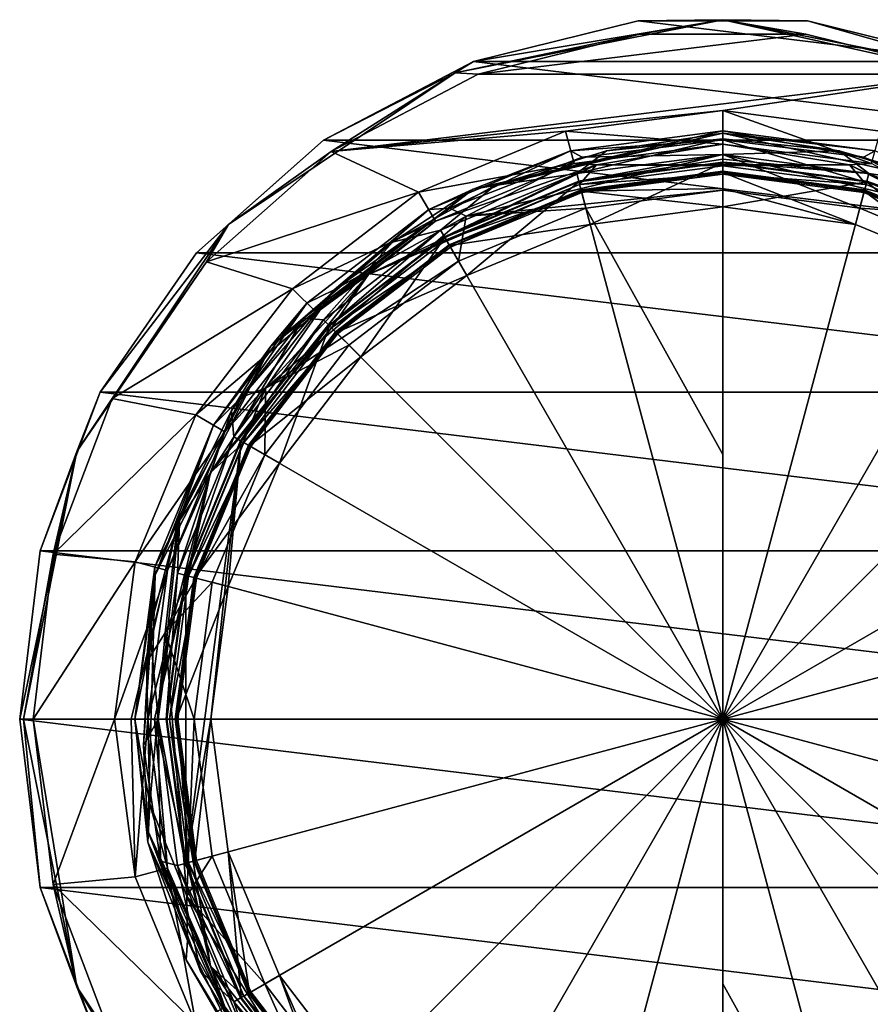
# Model space of a CAD drawing. Header units: metres. Extents: x -26 to 26, y -129 to 26.
# Tile 36 of 37: x -26 to 5, y -11 to 26. Entities that reach past the tile are written whole.
import ezdxf

# ---------------------------------------------------------------- set-up
doc = ezdxf.new("R2010")
doc.units = ezdxf.units.M
doc.layers.add('solid_509435_S', color=7, linetype='CONTINUOUS')

msp = doc.modelspace()

# ---------------------------------------------------------------- linework, layer by layer
at = {"layer": 'solid_509435_S'}
for points in [[(-9.893726, 23.885569, -0.146447), (-3.073686, 25.314075), (0, 25.853554, -0.146447)], [(-9.893726, 23.885569, -0.146447), (0, 25.853554, -0.146447), (-9.219727, 24.310423, -0.5)], [(0, 25.853554, -0.146447), (-3.133954, 25.810431, -0.5), (-9.219727, 24.310423, -0.5)], [(0, 25.853554, -0.146447), (3.133954, 25.810431, -0.5), (-3.133954, 25.810431, -0.5)], [(0, 25.853554, -0.146447), (-3.073686, 25.314075), (3.073686, 25.314075)], [(0, 25.853554, -0.146447), (3.073686, 25.314075), (9.042426, 23.842913)], [(0, 25.853554, -0.146447), (9.042426, 23.842913), (9.893726, 23.885569, -0.146447)], [(0, 25.853554, -0.146447), (9.893726, 23.885569, -0.146447), (3.133954, 25.810431, -0.5)], [(-9.219728, 24.310423, -3), (-3.133954, 25.810431, -3), (9.219728, 24.310423, -3)], [(-3.133954, 25.810431, -0.5), (-3.133954, 25.810431, -3), (-9.219728, 24.310423, -3)], [(-9.219727, 24.310423, -0.5), (-3.133954, 25.810431, -0.5), (-9.219728, 24.310423, -3)], [(-3.133954, 25.810431, -3), (3.133954, 25.810431, -3), (9.219728, 24.310423, -3)], [(3.133954, 25.810431, -0.5), (3.133954, 25.810431, -3), (-3.133954, 25.810431, -3)], [(-3.133954, 25.810431, -0.5), (3.133954, 25.810431, -0.5), (-3.133954, 25.810431, -3)], [(9.219727, 24.310423, -0.5), (9.219728, 24.310423, -3), (3.133954, 25.810431, -3)], [(3.133954, 25.810431, -0.5), (9.219727, 24.310423, -0.5), (3.133954, 25.810431, -3)], [(9.893726, 23.885569, -0.146447), (9.219727, 24.310423, -0.5), (3.133954, 25.810431, -0.5)], [(-9.893726, 23.885569, -0.146447), (-9.042426, 23.842913), (-3.073686, 25.314075)], [(3.073686, 25.314075), (-3.073686, 25.314075), (-9.042426, 23.842913)], [(9.042426, 23.842913), (3.073686, 25.314075), (-9.042426, 23.842913)], [(-14.769684, 21.397581, -3), (-9.219728, 24.310423, -3), (14.769684, 21.397581, -3)], [(-9.219727, 24.310423, -0.5), (-9.219728, 24.310423, -3), (-14.769684, 21.397581, -3)], [(-14.769684, 21.397581, -0.5), (-9.219727, 24.310423, -0.5), (-14.769684, 21.397581, -3)], [(-9.893726, 23.885569, -0.146447), (-9.219727, 24.310423, -0.5), (-14.769684, 21.397581, -0.5)], [(-9.219728, 24.310423, -3), (9.219728, 24.310423, -3), (14.769684, 21.397581, -3)], [(-18.281223, 18.281223, -0.146447), (-14.485654, 20.986086), (-9.893726, 23.885569, -0.146447)], [(-18.281223, 18.281223, -0.146447), (-9.893726, 23.885569, -0.146447), (-14.769684, 21.397581, -0.5)], [(-9.893726, 23.885569, -0.146447), (-14.485654, 20.986086), (-9.042426, 23.842913)], [(9.042426, 23.842913), (-14.485654, 20.986086), (0, 22.5)], [(9.042426, 23.842913), (-9.042426, 23.842913), (-14.485654, 20.986086)], [(9.042426, 23.842913), (0, 22.5), (5.823429, 21.733332)], [(-14.485654, 20.986086), (-5.823429, 21.733332), (0, 22.5)], [(0, 22.5), (-5.823429, 21.733332), (0, 21.25732, 134.537384)], [(0, 22.5), (0, 21.25732, 134.537384), (5.5018, 20.532995, 134.537384)], [(5.823429, 21.733332), (0, 22.5), (5.5018, 20.532995, 134.537384)], [(-14.485654, 20.986086), (-11.25, 19.485571), (-5.823429, 21.733332)], [(-5.823429, 21.733332), (-11.25, 19.485571), (-5.5018, 20.532995, 134.537384)], [(-9.236371, 19.592272, 138.118881), (-5.628569, 21.006104, 138.33287), (0, 21.747118, 138.33287)], [(-9.236371, 19.592272, 138.118881), (0, 21.747118, 138.33287), (-0.000029, 21.660278, 138.118881)], [(-8.431743, 19.720173, 138.029999), (-9.236371, 19.592272, 138.118881), (-0.000029, 21.660278, 138.118881)], [(-4.303928, 21.010847, 138.029999), (-8.431743, 19.720173, 138.029999), (-0.000029, 21.660278, 138.118881)], [(-5.823429, 21.733332), (-5.5018, 20.532995, 134.537384), (0, 21.25732, 134.537384)], [(0, 21.417706, 172.686035), (0, 21.747118, 138.33287), (-5.628569, 21.006104, 138.33287)], [(-0.001097, 21.447132, 138.029999), (-4.303928, 21.010847, 138.029999), (-0.000029, 21.660278, 138.118881)], [(4.30178, 21.011288, 138.029999), (-0.001097, 21.447132, 138.029999), (-0.000029, 21.660278, 138.118881)], [(-0.000029, 21.660278, 138.118881), (0, 21.747118, 138.33287), (5.628569, 21.006104, 138.33287)], [(-0.000029, 21.660278, 138.118881), (5.628569, 21.006104, 138.33287), (9.236319, 19.592297, 138.118881)], [(4.30178, 21.011288, 138.029999), (-0.000029, 21.660278, 138.118881), (9.236319, 19.592297, 138.118881)], [(5.201719, 20.776434, 172.686035), (5.628569, 21.006104, 138.33287), (0, 21.747118, 138.33287)], [(0, 21.417706, 172.686035), (5.201719, 20.776434, 172.686035), (0, 21.747118, 138.33287)], [(-19.461279, 17.24119, -3), (-14.769684, 21.397581, -3), (19.461279, 17.24119, -3)], [(-14.769684, 21.397581, -0.5), (-14.769684, 21.397581, -3), (-19.461279, 17.24119, -3)], [(-19.461279, 17.24119, -0.5), (-14.769684, 21.397581, -0.5), (-19.461279, 17.24119, -3)], [(-18.281223, 18.281223, -0.146447), (-14.769684, 21.397581, -0.5), (-19.461279, 17.24119, -0.5)], [(-14.769684, 21.397581, -3), (14.769684, 21.397581, -3), (19.461279, 17.24119, -3)], [(-5.201721, 20.776434, 172.686035), (0, 21.417706, 172.686035), (-5.628569, 21.006104, 138.33287)], [(-4.677484, 20.493397, 135.098297), (0, 21.25732, 134.537384), (-5.5018, 20.532995, 134.537384)], [(-5.403112, 20.164734, 138.029999), (-4.303928, 21.010847, 138.029999), (-0.001097, 21.447132, 138.029999)], [(0, 20.876066, 138.029999), (-5.403112, 20.164734, 138.029999), (-0.001097, 21.447132, 138.029999)], [(0, 20.872892, 174.038971), (0, 21.417706, 172.686035), (-5.201721, 20.776434, 172.686035)], [(-4.677484, 20.493397, 135.098297), (4.677484, 20.493397, 135.098297), (0, 21.25732, 134.537384)], [(0, 20.876066, 138.029999), (-0.001097, 21.447132, 138.029999), (4.30178, 21.011288, 138.029999)], [(9.49642, 18.587513, 174.038971), (5.201719, 20.776434, 172.686035), (0, 21.417706, 172.686035)], [(0, 20.872892, 174.038971), (9.49642, 18.587513, 174.038971), (0, 21.417706, 172.686035)], [(4.677484, 20.493397, 135.098297), (5.5018, 20.532995, 134.537384), (0, 21.25732, 134.537384)], [(-14.485654, 20.986086), (-19.087027, 16.909624), (-11.25, 19.485571)], [(-18.281223, 18.281223, -0.146447), (-19.087027, 16.909624), (-14.485654, 20.986086)], [(-10.091949, 18.89102, 172.686035), (-5.628569, 21.006104, 138.33287), (-10.873559, 18.833557, 138.33287)], [(-9.236371, 19.592272, 138.118881), (-10.873559, 18.833557, 138.33287), (-5.628569, 21.006104, 138.33287)], [(-10.091949, 18.89102, 172.686035), (-5.201721, 20.776434, 172.686035), (-5.628569, 21.006104, 138.33287)], [(-9.496467, 18.58749, 174.038971), (-5.201721, 20.776434, 172.686035), (-10.091949, 18.89102, 172.686035)], [(-9.496467, 18.58749, 174.038971), (0, 20.872892, 174.038971), (-5.201721, 20.776434, 172.686035)], [(-9.496467, 18.58749, 174.038971), (0, 19.554241, 174.662201), (0, 20.872892, 174.038971)], [(-5.403112, 20.164734, 138.029999), (-8.431743, 19.720173, 138.029999), (-4.303928, 21.010847, 138.029999)], [(0, 20.876066, 138.029999), (-5.328486, 19.886179, 138.247314), (-5.403112, 20.164734, 138.029999)], [(0, 20.695522, 138.090408), (-5.328486, 19.886179, 138.247314), (0, 20.876066, 138.029999)], [(5.403112, 20.164734, 138.029999), (0, 20.876066, 138.029999), (4.30178, 21.011288, 138.029999)], [(0, 20.695522, 138.090408), (0, 20.876066, 138.029999), (5.403112, 20.164734, 138.029999)], [(5.06101, 18.887947, 174.662201), (9.49642, 18.587513, 174.038971), (0, 20.872892, 174.038971)], [(0, 19.554241, 174.662201), (5.06101, 18.887947, 174.662201), (0, 20.872892, 174.038971)], [(8.429726, 19.721035, 138.029999), (4.30178, 21.011288, 138.029999), (9.236319, 19.592297, 138.118881)], [(5.403112, 20.164734, 138.029999), (4.30178, 21.011288, 138.029999), (8.429726, 19.721035, 138.029999)], [(5.201719, 20.776434, 172.686035), (10.091948, 18.891022, 172.686035), (5.628569, 21.006104, 138.33287)], [(9.49642, 18.587513, 174.038971), (10.091948, 18.891022, 172.686035), (5.201719, 20.776434, 172.686035)], [(-13.106019, 16.434427, 135.098297), (-5.294755, 19.760286, 135.330002), (-4.677484, 20.493397, 135.098297)], [(-13.106019, 16.434427, 135.098297), (-4.677484, 20.493397, 135.098297), (-10.62866, 18.40938, 134.537384)], [(-11.25, 19.485571), (-10.62866, 18.40938, 134.537384), (-5.5018, 20.532995, 134.537384)], [(-4.677484, 20.493397, 135.098297), (-5.5018, 20.532995, 134.537384), (-10.62866, 18.40938, 134.537384)], [(0, 20.695522, 138.090408), (0, 20.587688, 138.247314), (-5.328486, 19.886179, 138.247314)], [(-5.328486, 19.886179, 138.247314), (0, 20.587688, 138.247314), (-5.322134, 19.86248, 138.33287)], [(0, 20.587688, 138.247314), (0, 20.563152, 138.33287), (-5.322134, 19.86248, 138.33287)], [(-5.322134, 19.86248, 138.33287), (0, 20.563152, 138.33287), (-4.900824, 18.290123, 138.33287)], [(-4.677484, 20.493397, 135.098297), (-5.294755, 19.760286, 135.330002), (0, 20.457355, 135.330002)], [(0, 20.15, 135.330002), (0, 20.457355, 135.330002), (-5.294755, 19.760286, 135.330002)], [(0, 20.563152, 138.33287), (0, 18.935329, 138.33287), (-4.900824, 18.290123, 138.33287)], [(-4.677484, 20.493397, 135.098297), (0, 20.457355, 135.330002), (4.677484, 20.493397, 135.098297)], [(0, 20.695522, 138.090408), (5.403112, 20.164734, 138.029999), (0, 20.587688, 138.247314)], [(0, 20.587688, 138.247314), (5.328486, 19.886179, 138.247314), (0, 20.563152, 138.33287)], [(5.403112, 20.164734, 138.029999), (5.328486, 19.886179, 138.247314), (0, 20.587688, 138.247314)], [(0, 20.563152, 138.33287), (5.322135, 19.86248, 138.33287), (0, 18.935329, 138.33287)], [(5.328486, 19.886179, 138.247314), (5.322135, 19.86248, 138.33287), (0, 20.563152, 138.33287)], [(4.677484, 20.493397, 135.098297), (0, 20.457355, 135.330002), (5.294755, 19.760286, 135.330002)], [(0, 20.15, 135.330002), (5.294755, 19.760286, 135.330002), (0, 20.457355, 135.330002)], [(4.677484, 20.493397, 135.098297), (13.106019, 16.434427, 135.098297), (5.5018, 20.532995, 134.537384)], [(4.677484, 20.493397, 135.098297), (5.294755, 19.760286, 135.330002), (10.228681, 17.716587, 135.330002)], [(4.677484, 20.493397, 135.098297), (10.228681, 17.716587, 135.330002), (13.106019, 16.434427, 135.098297)], [(-5.403112, 20.164734, 138.029999), (-10.293844, 17.82946, 138.247314), (-10.438025, 18.079208, 138.029999)], [(-5.403112, 20.164734, 138.029999), (-10.438025, 18.079208, 138.029999), (-8.431743, 19.720173, 138.029999)], [(-5.403112, 20.164734, 138.029999), (-5.328486, 19.886179, 138.247314), (-10.293844, 17.82946, 138.247314)], [(-5.215203, 19.463406, 135.330002), (0, 20.15, 135.330002), (-5.294755, 19.760286, 135.330002)], [(0, 20.25, 135.429993), (-5.215203, 19.463406, 135.330002), (-5.241086, 19.559998, 135.429993)], [(0, 20.25, 135.569992), (0, 20.25, 135.429993), (-5.241086, 19.559998, 135.429993)], [(-5.241086, 19.559998, 135.569992), (0, 20.25, 135.569992), (-5.241086, 19.559998, 135.429993)], [(0, 20.240267, 135.668167), (0, 20.25, 135.569992), (-5.241086, 19.559998, 135.569992)], [(0, 20.240267, 135.668167), (-5.241086, 19.559998, 135.569992), (0, 20.211449, 135.762512)], [(-5.241086, 19.559998, 135.569992), (-5.231108, 19.52276, 135.762512), (0, 20.211449, 135.762512)], [(0, 19.615536, 137.068619), (0, 20.211449, 135.762512), (-5.231108, 19.52276, 135.762512)], [(0, 20.220711, 135.359283), (-5.215203, 19.463406, 135.330002), (0, 20.25, 135.429993)], [(0, 20.220711, 135.359283), (0, 20.15, 135.330002), (-5.215203, 19.463406, 135.330002)], [(5.241086, 19.559998, 135.569992), (0, 20.25, 135.569992), (5.231108, 19.52276, 135.762512)], [(0, 20.240267, 135.668167), (5.231108, 19.52276, 135.762512), (0, 20.25, 135.569992)], [(5.241086, 19.559998, 135.569992), (0, 20.25, 135.429993), (0, 20.25, 135.569992)], [(5.241086, 19.559998, 135.569992), (5.241086, 19.559998, 135.429993), (0, 20.25, 135.429993)], [(0, 20.220711, 135.359283), (0, 20.25, 135.429993), (5.241086, 19.559998, 135.429993)], [(0, 20.240267, 135.668167), (0, 20.211449, 135.762512), (5.231108, 19.52276, 135.762512)], [(0, 20.220711, 135.359283), (5.241086, 19.559998, 135.429993), (0, 20.15, 135.330002)], [(4.900824, 18.290123, 138.33287), (0, 20.211449, 135.762512), (0, 19.615536, 137.068619)], [(5.231108, 19.52276, 135.762512), (0, 20.211449, 135.762512), (4.900824, 18.290123, 138.33287)], [(0, 20.15, 135.330002), (5.215203, 19.463406, 135.330002), (5.294755, 19.760286, 135.330002)], [(5.241086, 19.559998, 135.429993), (5.215203, 19.463406, 135.330002), (0, 20.15, 135.330002)], [(10.438025, 18.079208, 138.029999), (5.328486, 19.886179, 138.247314), (5.403112, 20.164734, 138.029999)], [(10.438025, 18.079208, 138.029999), (5.403112, 20.164734, 138.029999), (8.429726, 19.721035, 138.029999)], [(-13.106019, 16.434427, 135.098297), (-10.228681, 17.716587, 135.330002), (-5.294755, 19.760286, 135.330002)], [(-8.431743, 19.720173, 138.029999), (-12.216686, 17.627594, 138.029999), (-9.236371, 19.592272, 138.118881)], [(-10.438025, 18.079208, 138.029999), (-12.216686, 17.627594, 138.029999), (-8.431743, 19.720173, 138.029999)], [(-10.293844, 17.82946, 138.247314), (-5.328486, 19.886179, 138.247314), (-10.281576, 17.808212, 138.33287)], [(-5.328486, 19.886179, 138.247314), (-5.322134, 19.86248, 138.33287), (-10.281576, 17.808212, 138.33287)], [(-10.281576, 17.808212, 138.33287), (-5.322134, 19.86248, 138.33287), (-9.467665, 16.398476, 138.33287)], [(-5.215203, 19.463406, 135.330002), (-5.294755, 19.760286, 135.330002), (-10.228681, 17.716587, 135.330002)], [(-5.322134, 19.86248, 138.33287), (-4.900824, 18.290123, 138.33287), (-9.467665, 16.398476, 138.33287)], [(5.322135, 19.86248, 138.33287), (4.900824, 18.290123, 138.33287), (0, 18.935329, 138.33287)], [(5.322135, 19.86248, 138.33287), (9.467665, 16.398476, 138.33287), (4.900824, 18.290123, 138.33287)], [(5.215203, 19.463406, 135.330002), (10.228681, 17.716587, 135.330002), (5.294755, 19.760286, 135.330002)], [(5.328486, 19.886179, 138.247314), (10.293844, 17.82946, 138.247314), (5.322135, 19.86248, 138.33287)], [(5.322135, 19.86248, 138.33287), (10.281575, 17.808212, 138.33287), (9.467665, 16.398476, 138.33287)], [(10.293844, 17.82946, 138.247314), (10.281575, 17.808212, 138.33287), (5.322135, 19.86248, 138.33287)], [(10.438025, 18.079208, 138.029999), (10.293844, 17.82946, 138.247314), (5.328486, 19.886179, 138.247314)], [(-19.087027, 16.909624), (-15.909903, 15.909903), (-11.25, 19.485571)], [(-16.709045, 13.783158, 138.118881), (-10.873559, 18.833557, 138.33287), (-9.236371, 19.592272, 138.118881)], [(-15.504849, 14.818203, 138.029999), (-16.709045, 13.783158, 138.118881), (-9.236371, 19.592272, 138.118881)], [(-11.25, 19.485571), (-15.909903, 15.909903), (-10.62866, 18.40938, 134.537384)], [(-12.216686, 17.627594, 138.029999), (-15.504849, 14.818203, 138.029999), (-9.236371, 19.592272, 138.118881)], [(-10.075, 17.450413, 135.330002), (-5.215203, 19.463406, 135.330002), (-10.228681, 17.716587, 135.330002)], [(-5.241086, 19.559998, 135.429993), (-10.075, 17.450413, 135.330002), (-10.125, 17.537014, 135.429993)], [(-10.125, 17.537014, 135.569992), (-5.231108, 19.52276, 135.762512), (-5.241086, 19.559998, 135.569992)], [(-5.241086, 19.559998, 135.569992), (-5.241086, 19.559998, 135.429993), (-10.125, 17.537014, 135.429993)], [(-10.125, 17.537014, 135.569992), (-5.241086, 19.559998, 135.569992), (-10.125, 17.537014, 135.429993)], [(-10.125, 17.537014, 135.569992), (-10.105724, 17.503628, 135.762512), (-5.231108, 19.52276, 135.762512)], [(-5.231108, 19.52276, 135.762512), (-10.105724, 17.503628, 135.762512), (-4.900824, 18.290123, 138.33287)], [(-5.241086, 19.559998, 135.429993), (-5.215203, 19.463406, 135.330002), (-10.075, 17.450413, 135.330002)], [(-5.06101, 18.887947, 174.662201), (0, 19.554241, 174.662201), (-9.496467, 18.58749, 174.038971)], [(0, 19.615536, 137.068619), (-5.231108, 19.52276, 135.762512), (0, 18.935329, 138.33287)], [(-5.231108, 19.52276, 135.762512), (-4.900824, 18.290123, 138.33287), (0, 18.935329, 138.33287)], [(0, 9.782821, 175.16301), (0, 19.554241, 174.662201), (-5.06101, 18.887947, 174.662201)], [(4.900824, 18.290123, 138.33287), (0, 19.615536, 137.068619), (0, 18.935329, 138.33287)], [(0, 0, 175.330002), (5.06101, 18.887947, 174.662201), (0, 19.554241, 174.662201)], [(0, 0, 175.330002), (0, 19.554241, 174.662201), (0, 9.782821, 175.16301)], [(5.231108, 19.52276, 135.762512), (4.900824, 18.290123, 138.33287), (9.467665, 16.398476, 138.33287)], [(10.125, 17.537014, 135.429993), (5.215203, 19.463406, 135.330002), (5.241086, 19.559998, 135.429993)], [(5.215203, 19.463406, 135.330002), (10.075, 17.450413, 135.330002), (10.228681, 17.716587, 135.330002)], [(10.125, 17.537014, 135.429993), (10.075, 17.450413, 135.330002), (5.215203, 19.463406, 135.330002)], [(5.241086, 19.559998, 135.569992), (5.231108, 19.52276, 135.762512), (10.105724, 17.503628, 135.762512)], [(10.105724, 17.503628, 135.762512), (5.231108, 19.52276, 135.762512), (9.467665, 16.398476, 138.33287)], [(5.241086, 19.559998, 135.569992), (10.105724, 17.503628, 135.762512), (10.125, 17.537014, 135.569992)], [(10.125, 17.537014, 135.569992), (10.125, 17.537014, 135.429993), (5.241086, 19.559998, 135.429993)], [(5.241086, 19.559998, 135.569992), (10.125, 17.537014, 135.569992), (5.241086, 19.559998, 135.429993)], [(-16.91337, 12.231745, 174.038971), (-9.496467, 18.58749, 174.038971), (-14.37785, 15.874367, 172.686035)], [(-9.777121, 16.934469, 174.662201), (-9.496467, 18.58749, 174.038971), (-16.91337, 12.231745, 174.038971)], [(-16.709045, 13.783158, 138.118881), (-15.377535, 15.377535, 138.33287), (-10.873559, 18.833557, 138.33287)], [(-14.37785, 15.874367, 172.686035), (-10.873559, 18.833557, 138.33287), (-15.377535, 15.377535, 138.33287)], [(-14.37785, 15.874367, 172.686035), (-10.091949, 18.89102, 172.686035), (-10.873559, 18.833557, 138.33287)], [(-9.496467, 18.58749, 174.038971), (-10.091949, 18.89102, 172.686035), (-14.37785, 15.874367, 172.686035)], [(-9.777121, 16.934469, 174.662201), (-5.06101, 18.887947, 174.662201), (-9.496467, 18.58749, 174.038971)], [(0, 0, 175.330002), (-5.06101, 18.887947, 174.662201), (-9.777121, 16.934469, 174.662201)], [(0, 0, 175.330002), (0, 9.782821, 175.16301), (-5.06101, 18.887947, 174.662201)], [(0, 0, 175.330002), (9.777121, 16.934469, 174.662201), (5.06101, 18.887947, 174.662201)], [(5.06101, 18.887947, 174.662201), (9.777121, 16.934469, 174.662201), (9.49642, 18.587513, 174.038971)], [(-23.885569, 9.893726, -0.146447), (-19.087027, 16.909624), (-18.281223, 18.281223, -0.146447)], [(-23.885569, 9.893726, -0.146447), (-18.281223, 18.281223, -0.146447), (-23.021856, 12.082803, -0.5)], [(-18.281223, 18.281223, -0.146447), (-19.461279, 17.24119, -0.5), (-23.021856, 12.082803, -0.5)], [(-15.909903, 15.909903), (-15.031196, 15.031196, 134.537384), (-10.62866, 18.40938, 134.537384)], [(-13.106019, 16.434427, 135.098297), (-10.62866, 18.40938, 134.537384), (-15.031196, 15.031196, 134.537384)], [(-10.105724, 17.503628, 135.762512), (-9.467665, 16.398476, 138.33287), (-4.900824, 18.290123, 138.33287)], [(-10.438025, 18.079208, 138.029999), (-14.557693, 14.557693, 138.247314), (-14.761604, 14.761612, 138.029999)], [(-10.438025, 18.079208, 138.029999), (-14.761604, 14.761612, 138.029999), (-12.216686, 17.627594, 138.029999)], [(-10.438025, 18.079208, 138.029999), (-10.293844, 17.82946, 138.247314), (-14.557693, 14.557693, 138.247314)], [(-14.761604, 14.761612, 138.029999), (-15.504849, 14.818203, 138.029999), (-12.216686, 17.627594, 138.029999)], [(-14.557693, 14.557693, 138.247314), (-10.293844, 17.82946, 138.247314), (-14.540343, 14.540344, 138.33287)], [(-10.293844, 17.82946, 138.247314), (-10.281576, 17.808212, 138.33287), (-14.540343, 14.540344, 138.33287)], [(-14.540343, 14.540344, 138.33287), (-10.281576, 17.808212, 138.33287), (-13.3893, 13.389299, 138.33287)], [(-10.075, 17.450413, 135.330002), (-10.228681, 17.716587, 135.330002), (-14.46554, 14.465529, 135.330002)], [(-13.106019, 16.434427, 135.098297), (-14.46554, 14.465529, 135.330002), (-10.228681, 17.716587, 135.330002)], [(-10.125, 17.537014, 135.429993), (-14.248201, 14.248202, 135.330002), (-14.318913, 14.318913, 135.429993)], [(-14.318913, 14.318913, 135.569992), (-10.105724, 17.503628, 135.762512), (-10.125, 17.537014, 135.569992)], [(-10.125, 17.537014, 135.569992), (-10.125, 17.537014, 135.429993), (-14.318913, 14.318913, 135.429993)], [(-14.318913, 14.318913, 135.569992), (-10.125, 17.537014, 135.569992), (-14.318913, 14.318913, 135.429993)], [(-14.318913, 14.318913, 135.569992), (-14.291653, 14.291653, 135.762512), (-10.105724, 17.503628, 135.762512)], [(-10.105724, 17.503628, 135.762512), (-14.291653, 14.291653, 135.762512), (-9.467665, 16.398476, 138.33287)], [(-10.125, 17.537014, 135.429993), (-10.075, 17.450413, 135.330002), (-14.248201, 14.248202, 135.330002)], [(-10.281576, 17.808212, 138.33287), (-9.467665, 16.398476, 138.33287), (-13.3893, 13.389299, 138.33287)], [(-23.021856, 12.082803, -3), (-19.461279, 17.24119, -3), (23.021856, 12.082803, -3)], [(-19.461279, 17.24119, -0.5), (-19.461279, 17.24119, -3), (-23.021856, 12.082803, -3)], [(-23.021856, 12.082803, -0.5), (-19.461279, 17.24119, -0.5), (-23.021856, 12.082803, -3)], [(-19.461279, 17.24119, -3), (19.461279, 17.24119, -3), (23.021856, 12.082803, -3)], [(-14.248201, 14.248202, 135.330002), (-10.075, 17.450413, 135.330002), (-14.46554, 14.465529, 135.330002)], [(-23.885569, 9.893726, -0.146447), (-22.579132, 11.850436), (-19.087027, 16.909624)], [(-19.087027, 16.909624), (-22.579132, 11.850436), (-15.909903, 15.909903)], [(-13.826937, 13.826937, 174.662201), (-9.777121, 16.934469, 174.662201), (-16.91337, 12.231745, 174.038971)], [(0, 0, 175.330002), (-9.777121, 16.934469, 174.662201), (-13.826937, 13.826937, 174.662201)], [(0, 0, 175.330002), (13.826937, 13.826937, 174.662201), (9.777121, 16.934469, 174.662201)], [(-18.938745, 9.12042, 135.098297), (-14.46554, 14.465529, 135.330002), (-13.106019, 16.434427, 135.098297)], [(-18.938745, 9.12042, 135.098297), (-13.106019, 16.434427, 135.098297), (-18.40938, 10.62866, 134.537384)], [(-13.106019, 16.434427, 135.098297), (-15.031196, 15.031196, 134.537384), (-18.40938, 10.62866, 134.537384)], [(-14.291653, 14.291653, 135.762512), (-13.3893, 13.389299, 138.33287), (-9.467665, 16.398476, 138.33287)], [(-22.579132, 11.850436), (-19.485573, 11.249999), (-15.909903, 15.909903)], [(-15.909903, 15.909903), (-19.485573, 11.249999), (-15.031196, 15.031196, 134.537384)], [(-17.802769, 11.90712, 172.686035), (-14.37785, 15.874367, 172.686035), (-15.377535, 15.377535, 138.33287)], [(-16.91337, 12.231745, 174.038971), (-14.37785, 15.874367, 172.686035), (-17.802769, 11.90712, 172.686035)], [(-17.802769, 11.90712, 172.686035), (-15.377535, 15.377535, 138.33287), (-18.833557, 10.873559, 138.33287)], [(-16.709045, 13.783158, 138.118881), (-18.833557, 10.873559, 138.33287), (-15.377535, 15.377535, 138.33287)], [(-19.485573, 11.249999), (-18.40938, 10.62866, 134.537384), (-15.031196, 15.031196, 134.537384)], [(-15.504849, 14.818203, 138.029999), (-18.162521, 11.406239, 138.029999), (-16.709045, 13.783158, 138.118881)], [(-18.079201, 10.438038, 138.029999), (-18.162521, 11.406239, 138.029999), (-15.504849, 14.818203, 138.029999)], [(-14.761604, 14.761612, 138.029999), (-18.079201, 10.438038, 138.029999), (-15.504849, 14.818203, 138.029999)], [(-14.761604, 14.761612, 138.029999), (-17.82946, 10.293844, 138.247314), (-18.079201, 10.438038, 138.029999)], [(-14.761604, 14.761612, 138.029999), (-14.557693, 14.557693, 138.247314), (-17.82946, 10.293844, 138.247314)], [(-17.82946, 10.293844, 138.247314), (-14.557693, 14.557693, 138.247314), (-17.80821, 10.281576, 138.33287)], [(-14.557693, 14.557693, 138.247314), (-14.540343, 14.540344, 138.33287), (-17.80821, 10.281576, 138.33287)], [(-18.938745, 9.12042, 135.098297), (-17.716595, 10.22867, 135.330002), (-14.46554, 14.465529, 135.330002)], [(-17.80821, 10.281576, 138.33287), (-14.540343, 14.540344, 138.33287), (-16.398478, 9.467664, 138.33287)], [(-14.248201, 14.248202, 135.330002), (-14.46554, 14.465529, 135.330002), (-17.716595, 10.22867, 135.330002)], [(-17.450411, 10.075001, 135.330002), (-14.248201, 14.248202, 135.330002), (-17.716595, 10.22867, 135.330002)], [(-14.318913, 14.318913, 135.429993), (-17.450411, 10.075001, 135.330002), (-17.537014, 10.125, 135.429993)], [(-17.537014, 10.125, 135.569992), (-14.291653, 14.291653, 135.762512), (-14.318913, 14.318913, 135.569992)], [(-14.318913, 14.318913, 135.569992), (-14.318913, 14.318913, 135.429993), (-17.537014, 10.125, 135.429993)], [(-17.537014, 10.125, 135.569992), (-14.318913, 14.318913, 135.569992), (-17.537014, 10.125, 135.429993)], [(-17.537014, 10.125, 135.569992), (-17.503628, 10.105724, 135.762512), (-14.291653, 14.291653, 135.762512)], [(-14.291653, 14.291653, 135.762512), (-17.503628, 10.105724, 135.762512), (-13.3893, 13.389299, 138.33287)], [(-14.318913, 14.318913, 135.429993), (-14.248201, 14.248202, 135.330002), (-17.450411, 10.075001, 135.330002)], [(-14.540343, 14.540344, 138.33287), (-13.3893, 13.389299, 138.33287), (-16.398478, 9.467664, 138.33287)], [(-20.991161, 5.342177, 138.118881), (-18.833557, 10.873559, 138.33287), (-16.709045, 13.783158, 138.118881)], [(-20.081629, 7.530452, 138.029999), (-20.991161, 5.342177, 138.118881), (-16.709045, 13.783158, 138.118881)], [(-18.162521, 11.406239, 138.029999), (-20.081629, 7.530452, 138.029999), (-16.709045, 13.783158, 138.118881)], [(-16.934469, 9.777121, 174.662201), (-13.826937, 13.826937, 174.662201), (-16.91337, 12.231745, 174.038971)], [(0, 0, 175.330002), (-13.826937, 13.826937, 174.662201), (-16.934469, 9.777121, 174.662201)], [(0, 0, 175.330002), (16.934469, 9.777121, 174.662201), (13.826937, 13.826937, 174.662201)], [(-17.503628, 10.105724, 135.762512), (-16.398478, 9.467664, 138.33287), (-13.3893, 13.389299, 138.33287)], [(-25.244488, 6.222208, -3), (-23.021856, 12.082803, -3), (25.244488, 6.222208, -3)], [(-23.021856, 12.082803, -0.5), (-23.021856, 12.082803, -3), (-25.244488, 6.222208, -3)], [(-25.244488, 6.222208, -0.5), (-23.021856, 12.082803, -0.5), (-25.244488, 6.222208, -3)], [(-23.885569, 9.893726, -0.146447), (-23.021856, 12.082803, -0.5), (-25.244488, 6.222208, -0.5)], [(-23.021856, 12.082803, -3), (23.021856, 12.082803, -3), (25.244488, 6.222208, -3)], [(-20.626535, 3.197457, 174.038971), (-16.91337, 12.231745, 174.038971), (-20.161617, 7.226846, 172.686035)], [(-16.934469, 9.777121, 174.662201), (-16.91337, 12.231745, 174.038971), (-20.626535, 3.197457, 174.038971)], [(-16.91337, 12.231745, 174.038971), (-17.802769, 11.90712, 172.686035), (-20.161617, 7.226846, 172.686035)], [(-22.579132, 11.850436), (-24.759018, 6.102542), (-19.485573, 11.249999)], [(-23.885569, 9.893726, -0.146447), (-24.759018, 6.102542), (-22.579132, 11.850436)], [(-20.161617, 7.226846, 172.686035), (-17.802769, 11.90712, 172.686035), (-18.833557, 10.873559, 138.33287)], [(-20.164732, 5.403125, 138.029999), (-20.081629, 7.530452, 138.029999), (-18.162521, 11.406239, 138.029999)], [(-18.079201, 10.438038, 138.029999), (-20.164732, 5.403125, 138.029999), (-18.162521, 11.406239, 138.029999)], [(-24.759018, 6.102542), (-21.733332, 5.823428), (-19.485573, 11.249999)], [(-19.485573, 11.249999), (-21.733332, 5.823428), (-18.40938, 10.62866, 134.537384)], [(-21.733332, 5.823428), (-20.532995, 5.5018, 134.537384), (-18.40938, 10.62866, 134.537384)], [(-20.161617, 7.226846, 172.686035), (-18.833557, 10.873559, 138.33287), (-21.006104, 5.628569, 138.33287)], [(-20.991161, 5.342177, 138.118881), (-21.006104, 5.628569, 138.33287), (-18.833557, 10.873559, 138.33287)], [(-18.938745, 9.12042, 135.098297), (-18.40938, 10.62866, 134.537384), (-20.532995, 5.5018, 134.537384)], [(-18.079201, 10.438038, 138.029999), (-19.886179, 5.328485, 138.247314), (-20.164732, 5.403125, 138.029999)], [(-18.079201, 10.438038, 138.029999), (-17.82946, 10.293844, 138.247314), (-19.886179, 5.328485, 138.247314)], [(-19.886179, 5.328485, 138.247314), (-17.82946, 10.293844, 138.247314), (-19.862478, 5.322136, 138.33287)], [(-17.82946, 10.293844, 138.247314), (-17.80821, 10.281576, 138.33287), (-19.862478, 5.322136, 138.33287)], [(-19.862478, -5.322135, 138.33287), (-17.80821, 10.281576, 138.33287), (-18.935329, 0, 138.33287)], [(-19.862478, -5.322135, 138.33287), (-19.862478, 5.322136, 138.33287), (-17.80821, 10.281576, 138.33287)], [(-17.450411, 10.075001, 135.330002), (-17.716595, 10.22867, 135.330002), (-19.760292, 5.294738, 135.330002)], [(-18.938745, 9.12042, 135.098297), (-19.760292, 5.294738, 135.330002), (-17.716595, 10.22867, 135.330002)], [(-17.80821, 10.281576, 138.33287), (-18.290125, 4.900824, 138.33287), (-18.935329, 0, 138.33287)], [(-17.80821, 10.281576, 138.33287), (-16.398478, 9.467664, 138.33287), (-18.290125, 4.900824, 138.33287)], [(-23.885569, 9.893726, -0.146447), (-25.244488, 6.222208, -0.5), (-26, 0, -0.5)], [(-23.885569, 9.893726, -0.146447), (-26, 0, -0.5), (-25.853554, 0, -0.146447)], [(-23.885569, 9.893726, -0.146447), (-25.853554, 0, -0.146447), (-24.759018, 6.102542)], [(-19.463406, 5.215204, 135.330002), (-17.450411, 10.075001, 135.330002), (-19.760292, 5.294738, 135.330002)], [(-17.537014, 10.125, 135.429993), (-19.463406, 5.215204, 135.330002), (-19.559998, 5.241086, 135.429993)], [(-19.559998, 5.241086, 135.569992), (-17.503628, 10.105724, 135.762512), (-17.537014, 10.125, 135.569992)], [(-17.537014, 10.125, 135.569992), (-17.537014, 10.125, 135.429993), (-19.559998, 5.241086, 135.429993)], [(-19.559998, 5.241086, 135.569992), (-17.537014, 10.125, 135.569992), (-19.559998, 5.241086, 135.429993)], [(-19.559998, 5.241086, 135.569992), (-19.52276, 5.231108, 135.762512), (-17.503628, 10.105724, 135.762512)], [(-17.503628, 10.105724, 135.762512), (-19.52276, 5.231108, 135.762512), (-16.398478, 9.467664, 138.33287)], [(-17.537014, 10.125, 135.429993), (-17.450411, 10.075001, 135.330002), (-19.463406, 5.215204, 135.330002)], [(-18.887947, 5.06101, 174.662201), (-16.934469, 9.777121, 174.662201), (-20.626535, 3.197457, 174.038971)], [(-19.52276, 5.231108, 135.762512), (-18.290125, 4.900824, 138.33287), (-16.398478, 9.467664, 138.33287)], [(0, 0, 175.330002), (-16.934469, 9.777121, 174.662201), (-18.887947, 5.06101, 174.662201)], [(0, 0, 175.330002), (18.887947, 5.06101, 174.662201), (16.934469, 9.777121, 174.662201)], [(-18.938745, 9.12042, 135.098297), (-20.532995, 5.5018, 134.537384), (-21.25732, 0, 134.537384)], [(-18.938745, 9.12042, 135.098297), (-21.25732, 0, 134.537384), (-21.020422, 0, 135.098297)], [(-18.938745, 9.12042, 135.098297), (-21.020422, 0, 135.098297), (-19.760292, 5.294738, 135.330002)], [(-20.081629, 7.530452, 138.029999), (-21.184132, 3.348446, 138.029999), (-20.991161, 5.342177, 138.118881)], [(-20.876066, 0, 138.029999), (-21.184132, 3.348446, 138.029999), (-20.081629, 7.530452, 138.029999)], [(-20.164732, 5.403125, 138.029999), (-20.876066, 0, 138.029999), (-20.081629, 7.530452, 138.029999)], [(-21.313139, 2.113811, 172.686035), (-20.161617, 7.226846, 172.686035), (-21.006104, 5.628569, 138.33287)], [(-20.626535, 3.197457, 174.038971), (-20.161617, 7.226846, 172.686035), (-21.313139, 2.113811, 172.686035)], [(-25.244488, 6.222208, -3), (26, 0, -3), (-26, 0, -3)], [(-25.244488, 6.222208, -0.5), (-25.244488, 6.222208, -3), (-26, 0, -3)], [(-25.244488, 6.222208, -0.5), (-26, 0, -3), (-26, 0, -0.5)], [(-25.244488, 6.222208, -3), (25.244488, 6.222208, -3), (26, 0, -3)], [(-25.853554, 0, -0.146447), (-25.5, 0), (-24.759018, 6.102542)], [(-24.759018, 6.102542), (-25.5, 0), (-21.733332, 5.823428)], [(-25.5, 0), (-22.5, 0), (-21.733332, 5.823428)], [(-21.733332, 5.823428), (-22.5, 0), (-20.532995, 5.5018, 134.537384)], [(-20.532995, 5.5018, 134.537384), (-22.5, 0), (-21.87866, 0, 67.268692)], [(-20.532995, 5.5018, 134.537384), (-21.87866, 0, 67.268692), (-21.25732, 0, 134.537384)], [(-21.313139, 2.113811, 172.686035), (-21.006104, 5.628569, 138.33287), (-21.747118, 0, 138.33287)], [(-20.991161, 5.342177, 138.118881), (-21.747118, 0, 138.33287), (-21.006104, 5.628569, 138.33287)], [(-21.265053, -4.118883, 138.118881), (-21.747118, 0, 138.33287), (-20.991161, 5.342177, 138.118881)], [(-21.425198, -0.969722, 138.029999), (-21.265053, -4.118883, 138.118881), (-20.991161, 5.342177, 138.118881)], [(-21.184132, 3.348446, 138.029999), (-21.425198, -0.969722, 138.029999), (-20.991161, 5.342177, 138.118881)], [(-21.020422, 0, 135.098297), (-20.457355, 0, 135.330002), (-19.760292, 5.294738, 135.330002)], [(-20.164732, 5.403125, 138.029999), (-20.587688, 0, 138.247314), (-20.876066, 0, 138.029999)], [(-20.164732, 5.403125, 138.029999), (-19.886179, 5.328485, 138.247314), (-20.587688, 0, 138.247314)], [(-20.587688, 0, 138.247314), (-19.886179, 5.328485, 138.247314), (-20.563152, 0, 138.33287)], [(-19.886179, 5.328485, 138.247314), (-19.862478, 5.322136, 138.33287), (-20.563152, 0, 138.33287)], [(-19.862478, -5.322135, 138.33287), (-20.563152, 0, 138.33287), (-19.862478, 5.322136, 138.33287)], [(-19.463406, 5.215204, 135.330002), (-19.760292, 5.294738, 135.330002), (-20.457355, 0, 135.330002)], [(-20.15, 0, 135.330002), (-19.463406, 5.215204, 135.330002), (-20.457355, 0, 135.330002)], [(-19.559998, 5.241086, 135.429993), (-20.15, 0, 135.330002), (-20.25, 0, 135.429993)], [(-20.25, 0, 135.569992), (-19.52276, 5.231108, 135.762512), (-19.559998, 5.241086, 135.569992)], [(-19.559998, 5.241086, 135.569992), (-19.559998, 5.241086, 135.429993), (-20.25, 0, 135.429993)], [(-20.25, 0, 135.569992), (-19.559998, 5.241086, 135.569992), (-20.25, 0, 135.429993)], [(-20.25, 0, 135.569992), (-20.211449, 0, 135.762512), (-19.52276, 5.231108, 135.762512)], [(-19.52276, 5.231108, 135.762512), (-20.211449, 0, 135.762512), (-18.290125, 4.900824, 138.33287)], [(-19.559998, 5.241086, 135.429993), (-19.463406, 5.215204, 135.330002), (-20.15, 0, 135.330002)], [(-19.554241, 0, 174.662201), (-18.887947, 5.06101, 174.662201), (-20.626535, 3.197457, 174.038971)], [(-20.211449, 0, 135.762512), (-18.935329, 0, 138.33287), (-18.290125, 4.900824, 138.33287)], [(0, 0, 175.330002), (-18.887947, 5.06101, 174.662201), (-19.554241, 0, 174.662201)], [(0, 0, 175.330002), (19.554241, 0, 174.662201), (18.887947, 5.06101, 174.662201)], [(-20.876066, 0, 138.029999), (-21.425198, -0.969722, 138.029999), (-21.184132, 3.348446, 138.029999)], [(-20.626535, 3.197457, 174.038971), (-21.313139, 2.113811, 172.686035), (-21.188379, -3.125804, 172.686035)], [(-19.822842, -6.537019, 174.038971), (-20.626535, 3.197457, 174.038971), (-21.188379, -3.125804, 172.686035)], [(-19.554241, 0, 174.662201), (-20.626535, 3.197457, 174.038971), (-19.822842, -6.537019, 174.038971)], [(-21.188379, -3.125804, 172.686035), (-21.313139, 2.113811, 172.686035), (-21.747118, 0, 138.33287)], [(25.244488, -6.222208, -3), (-25.244488, -6.222208, -3), (-26, 0, -3)], [(-26, 0, -0.5), (-26, 0, -3), (-25.244488, -6.222208, -3)], [(26, 0, -3), (25.244488, -6.222208, -3), (-26, 0, -3)], [(-25.244488, -6.222208, -0.5), (-26, 0, -0.5), (-25.244488, -6.222208, -3)], [(-25.853554, 0, -0.146447), (-26, 0, -0.5), (-25.244488, -6.222208, -0.5)], [(-23.885569, -9.893726, -0.146447), (-25.5, 0), (-25.853554, 0, -0.146447)], [(-24.759018, -6.102542), (-22.5, 0), (-25.5, 0)], [(-23.885569, -9.893726, -0.146447), (-24.759018, -6.102542), (-25.5, 0)], [(-21.020422, 0, 135.098297), (-21.25732, 0, 134.537384), (-20.532995, -5.5018, 134.537384)], [(-18.938745, -9.12042, 135.098297), (-20.457355, 0, 135.330002), (-21.020422, 0, 135.098297)], [(-18.938745, -9.12042, 135.098297), (-21.020422, 0, 135.098297), (-20.532995, -5.5018, 134.537384)], [(-18.887947, -5.06101, 174.662201), (-19.554241, 0, 174.662201), (-19.822842, -6.537019, 174.038971)], [(0, 0, 175.330002), (-19.554241, 0, 174.662201), (-18.887947, -5.06101, 174.662201)], [(0, 0, 175.330002), (-18.887947, -5.06101, 174.662201), (-16.934469, -9.777121, 174.662201)], [(0, 0, 175.330002), (-16.934469, -9.777121, 174.662201), (-13.826937, -13.826937, 174.662201)], [(0, 0, 175.330002), (-13.826937, -13.826937, 174.662201), (-9.777121, -16.934469, 174.662201)], [(0, 0, 175.330002), (-9.777121, -16.934469, 174.662201), (-5.06101, -18.887947, 174.662201)], [(0, 0, 175.330002), (-5.06101, -18.887947, 174.662201), (0, -19.554241, 174.662201)], [(0, -9.782821, 175.16301), (0, 0, 175.330002), (0, -19.554241, 174.662201)], [(0, 0, 175.330002), (5.06101, -18.887947, 174.662201), (9.777121, -16.934469, 174.662201)], [(0, -9.782821, 175.16301), (5.06101, -18.887947, 174.662201), (0, 0, 175.330002)], [(0, 0, 175.330002), (9.777121, -16.934469, 174.662201), (13.826937, -13.826937, 174.662201)], [(0, 0, 175.330002), (13.826937, -13.826937, 174.662201), (16.934469, -9.777121, 174.662201)], [(0, 0, 175.330002), (16.934469, -9.777121, 174.662201), (18.887947, -5.06101, 174.662201)], [(0, 0, 175.330002), (18.887947, -5.06101, 174.662201), (19.554241, 0, 174.662201)], [(-23.885569, -9.893726, -0.146447), (-25.853554, 0, -0.146447), (-25.244488, -6.222208, -0.5)], [(-24.759018, -6.102542), (-21.733332, -5.823428), (-22.5, 0)], [(-21.87866, 0, 67.268692), (-22.5, 0), (-21.733332, -5.823428)], [(-21.87866, 0, 67.268692), (-21.733332, -5.823428), (-21.25732, 0, 134.537384)], [(-21.26655, -4.546539, 138.33287), (-21.188379, -3.125804, 172.686035), (-21.747118, 0, 138.33287)], [(-21.265053, -4.118883, 138.118881), (-21.26655, -4.546539, 138.33287), (-21.747118, 0, 138.33287)], [(-21.733332, -5.823428), (-20.532995, -5.5018, 134.537384), (-21.25732, 0, 134.537384)], [(-20.876066, 0, 138.029999), (-20.795027, -5.248461, 138.029999), (-21.425198, -0.969722, 138.029999)], [(-20.876066, 0, 138.029999), (-20.587688, 0, 138.247314), (-19.886179, -5.328485, 138.247314)], [(-20.876066, 0, 138.029999), (-19.886179, -5.328485, 138.247314), (-20.164732, -5.403125, 138.029999)], [(-20.876066, 0, 138.029999), (-20.164732, -5.403125, 138.029999), (-20.795027, -5.248461, 138.029999)], [(-20.587688, 0, 138.247314), (-20.563152, 0, 138.33287), (-19.862478, -5.322135, 138.33287)], [(-19.886179, -5.328485, 138.247314), (-20.587688, 0, 138.247314), (-19.862478, -5.322135, 138.33287)], [(-20.15, 0, 135.330002), (-20.457355, 0, 135.330002), (-19.760292, -5.294738, 135.330002)], [(-18.938745, -9.12042, 135.098297), (-19.760292, -5.294738, 135.330002), (-20.457355, 0, 135.330002)], [(-20.25, 0, 135.429993), (-20.15, 0, 135.330002), (-19.463406, -5.215204, 135.330002)], [(-20.25, 0, 135.429993), (-19.463406, -5.215204, 135.330002), (-19.559998, -5.241086, 135.429993)], [(-19.559998, -5.241086, 135.569992), (-20.211449, 0, 135.762512), (-20.25, 0, 135.569992)], [(-20.25, 0, 135.569992), (-20.25, 0, 135.429993), (-19.559998, -5.241086, 135.429993)], [(-19.559998, -5.241086, 135.569992), (-20.25, 0, 135.569992), (-19.559998, -5.241086, 135.429993)], [(-20.211449, 0, 135.762512), (-19.52276, -5.231108, 135.762512), (-18.935329, 0, 138.33287)], [(-19.559998, -5.241086, 135.569992), (-19.52276, -5.231108, 135.762512), (-20.211449, 0, 135.762512)], [(-19.463406, -5.215204, 135.330002), (-20.15, 0, 135.330002), (-19.760292, -5.294738, 135.330002)], [(-19.862478, -5.322135, 138.33287), (-18.935329, 0, 138.33287), (-18.290125, -4.900824, 138.33287)], [(-19.52276, -5.231108, 135.762512), (-18.290125, -4.900824, 138.33287), (-18.935329, 0, 138.33287)], [(-21.425198, -0.969722, 138.029999), (-20.795027, -5.248461, 138.029999), (-21.265053, -4.118883, 138.118881)], [(-21.26655, -4.546539, 138.33287), (-19.794809, -8.178238, 172.686035), (-21.188379, -3.125804, 172.686035)], [(-19.822842, -6.537019, 174.038971), (-21.188379, -3.125804, 172.686035), (-19.794809, -8.178238, 172.686035)], [(-17.478275, -12.793341, 138.118744), (-21.26655, -4.546539, 138.33287), (-21.265053, -4.118883, 138.118881)], [(-17.474817, -12.79081, 138.114502), (-17.478275, -12.793341, 138.118744), (-21.265053, -4.118883, 138.118881)], [(-17.306692, -12.667127, 138.029999), (-17.474817, -12.79081, 138.114502), (-21.265053, -4.118883, 138.118881)], [(-19.319242, -9.313772, 138.029999), (-17.306692, -12.667127, 138.029999), (-21.265053, -4.118883, 138.118881)], [(-20.795027, -5.248461, 138.029999), (-19.319242, -9.313772, 138.029999), (-21.265053, -4.118883, 138.118881)], [(-21.26655, -4.546539, 138.33287), (-19.846085, -8.892138, 138.33287), (-19.794809, -8.178238, 172.686035)], [(-17.478275, -12.793341, 138.118744), (-19.846085, -8.892138, 138.33287), (-21.26655, -4.546539, 138.33287)], [(-17.808212, -10.281575, 138.33287), (-19.862478, -5.322135, 138.33287), (-18.290125, -4.900824, 138.33287)], [(-16.934469, -9.777121, 174.662201), (-18.887947, -5.06101, 174.662201), (-19.822842, -6.537019, 174.038971)], [(-19.52276, -5.231108, 135.762512), (-17.503628, -10.105724, 135.762512), (-18.290125, -4.900824, 138.33287)], [(-17.503628, -10.105724, 135.762512), (-16.398478, -9.467664, 138.33287), (-18.290125, -4.900824, 138.33287)], [(-17.808212, -10.281575, 138.33287), (-18.290125, -4.900824, 138.33287), (-16.398478, -9.467664, 138.33287)], [(-20.164732, -5.403125, 138.029999), (-19.319242, -9.313772, 138.029999), (-20.795027, -5.248461, 138.029999)], [(-20.164732, -5.403125, 138.029999), (-19.886179, -5.328485, 138.247314), (-17.82946, -10.293844, 138.247314)], [(-20.164732, -5.403125, 138.029999), (-17.82946, -10.293844, 138.247314), (-18.079201, -10.438038, 138.029999)], [(-20.164732, -5.403125, 138.029999), (-18.079201, -10.438038, 138.029999), (-19.319242, -9.313772, 138.029999)], [(-19.886179, -5.328485, 138.247314), (-19.862478, -5.322135, 138.33287), (-17.808212, -10.281575, 138.33287)], [(-17.82946, -10.293844, 138.247314), (-19.886179, -5.328485, 138.247314), (-17.808212, -10.281575, 138.33287)], [(-17.450413, -10.075, 135.330002), (-19.463406, -5.215204, 135.330002), (-19.760292, -5.294738, 135.330002)], [(-17.450413, -10.075, 135.330002), (-19.760292, -5.294738, 135.330002), (-17.716595, -10.22867, 135.330002)], [(-18.938745, -9.12042, 135.098297), (-17.716595, -10.22867, 135.330002), (-19.760292, -5.294738, 135.330002)], [(-19.559998, -5.241086, 135.429993), (-19.463406, -5.215204, 135.330002), (-17.450413, -10.075, 135.330002)], [(-17.537014, -10.125, 135.569992), (-19.52276, -5.231108, 135.762512), (-19.559998, -5.241086, 135.569992)], [(-19.559998, -5.241086, 135.429993), (-17.450413, -10.075, 135.330002), (-17.537014, -10.125, 135.429993)], [(-19.559998, -5.241086, 135.569992), (-19.559998, -5.241086, 135.429993), (-17.537014, -10.125, 135.429993)], [(-17.537014, -10.125, 135.569992), (-19.559998, -5.241086, 135.569992), (-17.537014, -10.125, 135.429993)], [(-17.537014, -10.125, 135.569992), (-17.503628, -10.105724, 135.762512), (-19.52276, -5.231108, 135.762512)], [(-21.733332, -5.823428), (-19.485571, -11.25), (-20.532995, -5.5018, 134.537384)], [(-19.485571, -11.25), (-18.40938, -10.62866, 134.537384), (-20.532995, -5.5018, 134.537384)], [(-18.938745, -9.12042, 135.098297), (-20.532995, -5.5018, 134.537384), (-18.40938, -10.62866, 134.537384)], [(-24.759018, -6.102542), (-19.485571, -11.25), (-21.733332, -5.823428)], [(-24.759018, -6.102542), (-22.579132, -11.850436), (-19.485571, -11.25)], [(-23.885569, -9.893726, -0.146447), (-22.579132, -11.850436), (-24.759018, -6.102542)], [(23.021856, -12.082803, -3), (-23.021856, -12.082803, -3), (-25.244488, -6.222208, -3)], [(-25.244488, -6.222208, -0.5), (-25.244488, -6.222208, -3), (-23.021856, -12.082803, -3)], [(25.244488, -6.222208, -3), (23.021856, -12.082803, -3), (-25.244488, -6.222208, -3)], [(-23.021856, -12.082803, -0.5), (-25.244488, -6.222208, -0.5), (-23.021856, -12.082803, -3)], [(-23.885569, -9.893726, -0.146447), (-25.244488, -6.222208, -0.5), (-23.021856, -12.082803, -0.5)], [(-19.822842, -6.537019, 174.038971), (-19.794809, -8.178238, 172.686035), (-17.215879, -12.74094, 172.686035)], [(-14.678286, -14.84, 174.038971), (-19.822842, -6.537019, 174.038971), (-17.215879, -12.74094, 172.686035)], [(-16.934469, -9.777121, 174.662201), (-19.822842, -6.537019, 174.038971), (-14.678286, -14.84, 174.038971)], [(-19.846085, -8.892138, 138.33287), (-17.548498, -12.844741, 138.33287), (-19.794809, -8.178238, 172.686035)], [(-17.548498, -12.844741, 138.33287), (-17.215879, -12.74094, 172.686035), (-19.794809, -8.178238, 172.686035)], [(-17.478275, -12.793341, 138.118744), (-17.548498, -12.844741, 138.33287), (-19.846085, -8.892138, 138.33287)], [(-18.079201, -10.438038, 138.029999), (-17.306692, -12.667127, 138.029999), (-19.319242, -9.313772, 138.029999)], [(-13.106019, -16.434427, 135.098297), (-17.716595, -10.22867, 135.330002), (-18.938745, -9.12042, 135.098297)], [(-18.938745, -9.12042, 135.098297), (-18.40938, -10.62866, 134.537384), (-15.031196, -15.031196, 134.537384)], [(-13.106019, -16.434427, 135.098297), (-18.938745, -9.12042, 135.098297), (-15.031196, -15.031196, 134.537384)], [(-14.540344, -14.540344, 138.33287), (-17.808212, -10.281575, 138.33287), (-16.398478, -9.467664, 138.33287)], [(-17.503628, -10.105724, 135.762512), (-14.291653, -14.291653, 135.762512), (-16.398478, -9.467664, 138.33287)], [(-13.826937, -13.826937, 174.662201), (-16.934469, -9.777121, 174.662201), (-14.678286, -14.84, 174.038971)], [(-14.291653, -14.291653, 135.762512), (-13.3893, -13.389299, 138.33287), (-16.398478, -9.467664, 138.33287)], [(-14.540344, -14.540344, 138.33287), (-16.398478, -9.467664, 138.33287), (-13.3893, -13.389299, 138.33287)], [(0, -9.782821, 175.16301), (0, -19.554241, 174.662201), (5.06101, -18.887947, 174.662201)], [(-18.281223, -18.281223, -0.146447), (-22.579132, -11.850436), (-23.885569, -9.893726, -0.146447)], [(-23.885569, -9.893726, -0.146447), (-23.021856, -12.082803, -0.5), (-19.461279, -17.24119, -0.5)], [(-18.281223, -18.281223, -0.146447), (-23.885569, -9.893726, -0.146447), (-19.461279, -17.24119, -0.5)], [(-14.248201, -14.248201, 135.330002), (-17.450413, -10.075, 135.330002), (-17.716595, -10.22867, 135.330002)], [(-17.537014, -10.125, 135.429993), (-17.450413, -10.075, 135.330002), (-14.248201, -14.248201, 135.330002)], [(-14.318913, -14.318913, 135.569992), (-17.503628, -10.105724, 135.762512), (-17.537014, -10.125, 135.569992)], [(-17.537014, -10.125, 135.429993), (-14.248201, -14.248201, 135.330002), (-14.318913, -14.318913, 135.429993)], [(-17.537014, -10.125, 135.569992), (-17.537014, -10.125, 135.429993), (-14.318913, -14.318913, 135.429993)], [(-14.318913, -14.318913, 135.569992), (-17.537014, -10.125, 135.569992), (-14.318913, -14.318913, 135.429993)], [(-14.318913, -14.318913, 135.569992), (-14.291653, -14.291653, 135.762512), (-17.503628, -10.105724, 135.762512)], [(-18.079201, -10.438038, 138.029999), (-17.82946, -10.293844, 138.247314), (-14.557693, -14.557693, 138.247314)], [(-18.079201, -10.438038, 138.029999), (-14.557693, -14.557693, 138.247314), (-14.761604, -14.761612, 138.029999)], [(-18.079201, -10.438038, 138.029999), (-14.761604, -14.761612, 138.029999), (-17.306692, -12.667127, 138.029999)], [(-17.82946, -10.293844, 138.247314), (-17.808212, -10.281575, 138.33287), (-14.540344, -14.540344, 138.33287)], [(-14.557693, -14.557693, 138.247314), (-17.82946, -10.293844, 138.247314), (-14.540344, -14.540344, 138.33287)], [(-14.248201, -14.248201, 135.330002), (-17.716595, -10.22867, 135.330002), (-14.46554, -14.465529, 135.330002)], [(-13.106019, -16.434427, 135.098297), (-14.46554, -14.465529, 135.330002), (-17.716595, -10.22867, 135.330002)]]:
    msp.add_3dface(points, dxfattribs=at)

doc.saveas('drawing.dxf')
